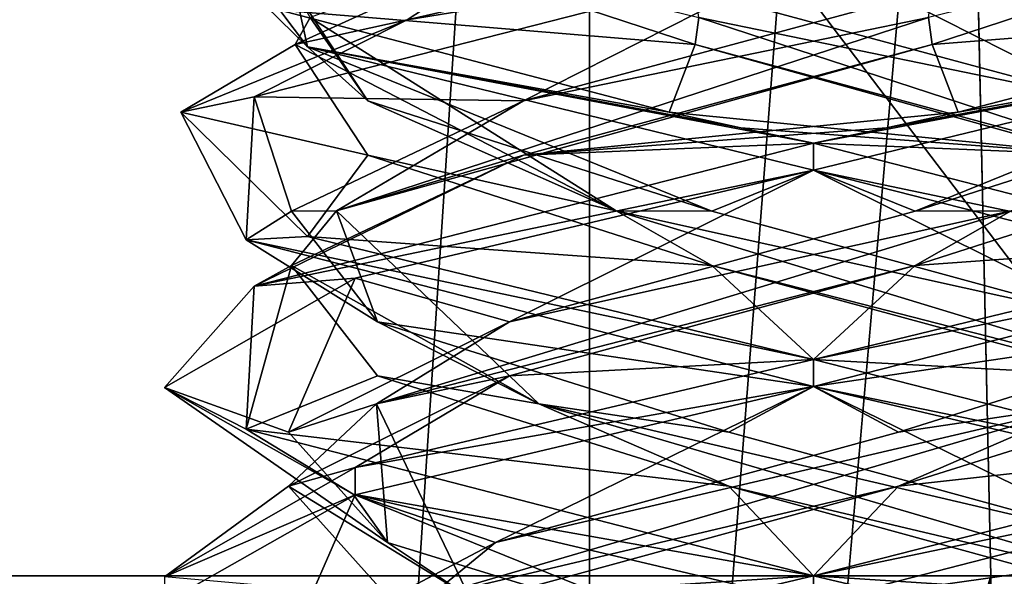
# Model space of a CAD drawing. Header units: millimetres. Extents: x -19 to 152, y -2 to 200.
# Tile 134 of 162: x 6.52 to 8.8, y 30.8 to 32.09. Entities that reach past the tile are written whole.
import ezdxf

# ---------------------------------------------------------------- set-up
doc = ezdxf.new("R2010")
doc.units = ezdxf.units.MM
doc.header["$LTSCALE"] = 65.185185
for name, color, linetype in [('164', 7, 'CONTINUOUS'), ('20', 7, 'CONTINUOUS'), ('21', 7, 'CONTINUOUS'), ('22', 7, 'CONTINUOUS'), ('32', 7, 'CONTINUOUS'), ('33', 7, 'CONTINUOUS'), ('34', 7, 'CONTINUOUS'), ('44', 7, 'CONTINUOUS'), ('45', 7, 'CONTINUOUS'), ('46', 7, 'CONTINUOUS'), ('5', 7, 'CONTINUOUS'), ('50', 7, 'CONTINUOUS'), ('51', 7, 'CONTINUOUS'), ('53', 7, 'CONTINUOUS'), ('54', 7, 'CONTINUOUS'), ('65', 7, 'CONTINUOUS'), ('66', 7, 'CONTINUOUS'), ('67', 7, 'CONTINUOUS'), ('672', 7, 'CONTINUOUS'), ('673', 7, 'CONTINUOUS'), ('68', 7, 'CONTINUOUS'), ('69', 7, 'CONTINUOUS'), ('781', 7, 'CONTINUOUS'), ('782', 7, 'CONTINUOUS')]:
    doc.layers.add(name, color=color, linetype=linetype)

msp = doc.modelspace()

# ---------------------------------------------------------------- linework, layer by layer
at = {"layer": '164', "color": 7, "linetype": 'Continuous'}
for points in [[(8.3562, 32.2375, -11.4586), (9.2908, 32.0859, -11.1319), (9.6616, 31.9015, -10.6975), (8.3562, 32.2375, -11.4586)], [(8.69, 31.8714, -8.4962), (9.5258, 32.0221, -9.0193), (9.578, 32.103, -9.0883), (8.69, 31.8714, -8.4962)], [(8.3562, 31.8, -8.4586), (8.3562, 31.7375, -8.4586), (9.5258, 32.0221, -9.0193), (8.3562, 31.8, -8.4586)], [(8.3562, 31.8, -8.4586), (9.5258, 32.0221, -9.0193), (8.5242, 31.8357, -8.468), (8.3562, 31.8, -8.4586)], [(9.5258, 32.0221, -9.0193), (8.69, 31.8714, -8.4962), (8.5242, 31.8357, -8.468), (9.5258, 32.0221, -9.0193)], [(8.3562, 31.7375, -11.4586), (8.3562, 31.8, -11.4586), (9.6616, 31.464, -10.6975), (8.3562, 31.7375, -11.4586)], [(9.6453, 31.4084, -10.7256), (8.3562, 31.7375, -11.4586), (9.6616, 31.464, -10.6975), (9.6453, 31.4084, -10.7256)], [(9.5258, 31.5846, -9.0193), (8.3562, 31.3, -8.4586), (9.646, 31.5669, -9.1928), (9.5258, 31.5846, -9.0193)], [(8.3562, 31.3, -8.4586), (8.3562, 31.2375, -8.4586), (9.646, 31.5669, -9.1928), (8.3562, 31.3, -8.4586)], [(8.3562, 31.2375, -11.4586), (8.3562, 31.3, -11.4586), (9.6453, 30.9709, -10.7256), (8.3562, 31.2375, -11.4586)], [(9.4092, 30.9898, -11.0269), (8.3562, 31.2375, -11.4586), (9.6453, 30.9709, -10.7256), (9.4092, 30.9898, -11.0269)], [(8.3562, 30.8, -8.4586), (9.6576, 31.0718, -9.2126), (9.646, 31.1294, -9.1928), (8.3562, 30.8, -8.4586)], [(8.3562, 30.8, -8.4586), (8.3562, 30.7375, -8.4586), (9.6576, 31.0718, -9.2126), (8.3562, 30.8, -8.4586)], [(8.3562, 30.7375, -11.4586), (8.3562, 30.8, -11.4586), (9.4092, 30.5523, -11.0269), (8.3562, 30.7375, -11.4586)]]:
    msp.add_3dface(points, dxfattribs=at)
at = {"layer": '20', "color": 7, "linetype": 'Continuous'}
for points in [[(9.3866, 31.7726, -9.2879), (8.5912, 31.5175, -8.7519), (9.5258, 31.5846, -9.0193), (9.3866, 31.7726, -9.2879)], [(8.5912, 31.5175, -8.7519), (8.3562, 31.3, -8.4586), (9.5258, 31.5846, -9.0193), (8.5912, 31.5175, -8.7519)], [(7.6529, 31.2624, -8.9503), (8.3562, 31.3, -8.4586), (8.5912, 31.5175, -8.7519), (7.6529, 31.2624, -8.9503)], [(7.2968, 31.0504, -8.8967), (8.3562, 31.3, -8.4586), (7.6529, 31.2624, -8.9503), (7.2968, 31.0504, -8.8967)], [(7.1426, 31.0073, -9.7624), (7.2968, 31.0504, -8.8967), (7.6529, 31.2624, -8.9503), (7.1426, 31.0073, -9.7624)], [(6.8563, 30.7983, -9.9664), (7.2968, 31.0504, -8.8967), (7.1426, 31.0073, -9.7624), (6.8563, 30.7983, -9.9664)], [(7.371, 30.7522, -10.6939), (6.8563, 30.7983, -9.9664), (7.1426, 31.0073, -9.7624), (7.371, 30.7522, -10.6939)]]:
    msp.add_3dface(points, dxfattribs=at)
at = {"layer": '21', "color": 7, "linetype": 'Continuous'}
for points in [[(8.5912, 31.6425, -8.7519), (8.8129, 31.6438, -8.8561), (9.3866, 31.8976, -9.2879), (8.5912, 31.6425, -8.7519)], [(8.5912, 31.5175, -8.7519), (9.3866, 31.7726, -9.2879), (8.8129, 31.6438, -8.8561), (8.5912, 31.5175, -8.7519)], [(7.3459, 31.1973, -9.3237), (8.5912, 31.5175, -8.7519), (8.8129, 31.6438, -8.8561), (7.3459, 31.1973, -9.3237)], [(7.3459, 31.1973, -9.3237), (8.8129, 31.6438, -8.8561), (7.6529, 31.3874, -8.9503), (7.3459, 31.1973, -9.3237)], [(7.6529, 31.3874, -8.9503), (8.8129, 31.6438, -8.8561), (8.5912, 31.6425, -8.7519), (7.6529, 31.3874, -8.9503)], [(7.6529, 31.2624, -8.9503), (8.5912, 31.5175, -8.7519), (7.3459, 31.1973, -9.3237), (7.6529, 31.2624, -8.9503)], [(7.1426, 31.1323, -9.7624), (7.3459, 31.1973, -9.3237), (7.6529, 31.3874, -8.9503), (7.1426, 31.1323, -9.7624)], [(7.1426, 31.0073, -9.7624), (7.6529, 31.2624, -8.9503), (7.3459, 31.1973, -9.3237), (7.1426, 31.0073, -9.7624)], [(7.5611, 30.7509, -10.8483), (7.1426, 31.0073, -9.7624), (7.3459, 31.1973, -9.3237), (7.5611, 30.7509, -10.8483)], [(7.371, 30.8772, -10.6939), (7.3459, 31.1973, -9.3237), (7.1426, 31.1323, -9.7624), (7.371, 30.8772, -10.6939)], [(7.5611, 30.7509, -10.8483), (7.3459, 31.1973, -9.3237), (7.371, 30.8772, -10.6939), (7.5611, 30.7509, -10.8483)], [(7.371, 30.7522, -10.6939), (7.1426, 31.0073, -9.7624), (7.5611, 30.7509, -10.8483), (7.371, 30.7522, -10.6939)], [(8.199, 30.6221, -11.1779), (7.5611, 30.7509, -10.8483), (7.371, 30.8772, -10.6939), (8.199, 30.6221, -11.1779)]]:
    msp.add_3dface(points, dxfattribs=at)
at = {"layer": '22', "color": 7, "linetype": 'Continuous'}
for points in [[(8.3562, 31.7375, -8.4586), (8.5912, 31.6425, -8.7519), (9.5258, 32.0221, -9.0193), (8.3562, 31.7375, -8.4586)], [(8.5912, 31.6425, -8.7519), (9.3866, 31.8976, -9.2879), (9.5258, 32.0221, -9.0193), (8.5912, 31.6425, -8.7519)], [(8.3562, 31.7375, -8.4586), (7.2968, 31.4879, -8.8967), (7.6529, 31.3874, -8.9503), (8.3562, 31.7375, -8.4586)], [(8.3562, 31.7375, -8.4586), (7.6529, 31.3874, -8.9503), (8.5912, 31.6425, -8.7519), (8.3562, 31.7375, -8.4586)], [(7.2968, 31.4879, -8.8967), (6.8563, 31.2358, -9.9664), (7.1426, 31.1323, -9.7624), (7.2968, 31.4879, -8.8967)], [(7.2968, 31.4879, -8.8967), (7.1426, 31.1323, -9.7624), (7.6529, 31.3874, -8.9503), (7.2968, 31.4879, -8.8967)], [(6.8563, 31.2358, -9.9664), (7.2919, 30.9886, -11.0156), (7.371, 30.8772, -10.6939), (6.8563, 31.2358, -9.9664)], [(6.8563, 31.2358, -9.9664), (7.371, 30.8772, -10.6939), (7.1426, 31.1323, -9.7624), (6.8563, 31.2358, -9.9664)], [(7.2919, 30.9886, -11.0156), (8.3562, 30.7375, -11.4586), (8.199, 30.6221, -11.1779), (7.2919, 30.9886, -11.0156)], [(7.2919, 30.9886, -11.0156), (8.199, 30.6221, -11.1779), (7.371, 30.8772, -10.6939), (7.2919, 30.9886, -11.0156)]]:
    msp.add_3dface(points, dxfattribs=at)
at = {"layer": '32', "color": 7, "linetype": 'Continuous'}
for points in [[(8.6298, 32.0277, -8.76), (7.6856, 31.7726, -8.9283), (8.69, 31.8714, -8.4962), (8.6298, 32.0277, -8.76)], [(8.69, 31.8714, -8.4962), (7.6856, 31.7726, -8.9283), (8.5242, 31.8357, -8.468), (8.69, 31.8714, -8.4962)], [(7.6856, 31.7726, -8.9283), (8.3562, 31.8, -8.4586), (8.5242, 31.8357, -8.468), (7.6856, 31.7726, -8.9283)], [(7.0633, 31.4692, -9.1981), (8.3562, 31.8, -8.4586), (7.6856, 31.7726, -8.9283), (7.0633, 31.4692, -9.1981)], [(7.1495, 31.5175, -9.7236), (7.0633, 31.4692, -9.1981), (7.6856, 31.7726, -8.9283), (7.1495, 31.5175, -9.7236)], [(7.0443, 31.1389, -10.6859), (7.0633, 31.4692, -9.1981), (7.1495, 31.5175, -9.7236), (7.0443, 31.1389, -10.6859)], [(7.3479, 31.2624, -10.6619), (7.0443, 31.1389, -10.6859), (7.1495, 31.5175, -9.7236), (7.3479, 31.2624, -10.6619)], [(8.16, 31.0073, -11.1722), (7.0443, 31.1389, -10.6859), (7.3479, 31.2624, -10.6619), (8.16, 31.0073, -11.1722)], [(8.3562, 30.8, -11.4586), (7.0443, 31.1389, -10.6859), (8.16, 31.0073, -11.1722), (8.3562, 30.8, -11.4586)], [(9.0915, 30.7522, -10.9438), (8.3562, 30.8, -11.4586), (8.16, 31.0073, -11.1722), (9.0915, 30.7522, -10.9438)], [(8.3562, 30.8, -11.4586), (9.0915, 30.7522, -10.9438), (9.4092, 30.5523, -11.0269), (8.3562, 30.8, -11.4586)]]:
    msp.add_3dface(points, dxfattribs=at)
at = {"layer": '33', "color": 7, "linetype": 'Continuous'}
for points in [[(7.6856, 31.8976, -8.9283), (8.6218, 32.0902, -8.7952), (8.6298, 32.1527, -8.76), (7.6856, 31.8976, -8.9283)], [(7.2538, 31.6438, -9.5019), (8.6298, 32.0277, -8.76), (8.6218, 32.0902, -8.7952), (7.2538, 31.6438, -9.5019)], [(7.2538, 31.6438, -9.5019), (8.6218, 32.0902, -8.7952), (7.6856, 31.8976, -8.9283), (7.2538, 31.6438, -9.5019)], [(7.6856, 31.7726, -8.9283), (8.6298, 32.0277, -8.76), (7.2538, 31.6438, -9.5019), (7.6856, 31.7726, -8.9283)], [(7.1495, 31.6425, -9.7236), (7.2538, 31.6438, -9.5019), (7.6856, 31.8976, -8.9283), (7.1495, 31.6425, -9.7236)], [(7.1495, 31.5175, -9.7236), (7.6856, 31.7726, -8.9283), (7.2538, 31.6438, -9.5019), (7.1495, 31.5175, -9.7236)], [(7.7214, 31.1973, -10.969), (7.1495, 31.5175, -9.7236), (7.2538, 31.6438, -9.5019), (7.7214, 31.1973, -10.969)], [(7.3479, 31.3874, -10.6619), (7.2538, 31.6438, -9.5019), (7.1495, 31.6425, -9.7236), (7.3479, 31.3874, -10.6619)], [(7.7214, 31.1973, -10.969), (7.2538, 31.6438, -9.5019), (7.3479, 31.3874, -10.6619), (7.7214, 31.1973, -10.969)], [(7.3479, 31.2624, -10.6619), (7.1495, 31.5175, -9.7236), (7.7214, 31.1973, -10.969), (7.3479, 31.2624, -10.6619)], [(8.16, 31.1323, -11.1722), (7.7214, 31.1973, -10.969), (7.3479, 31.3874, -10.6619), (8.16, 31.1323, -11.1722)], [(8.16, 31.0073, -11.1722), (7.3479, 31.2624, -10.6619), (7.7214, 31.1973, -10.969), (8.16, 31.0073, -11.1722)], [(9.246, 30.7509, -10.7537), (8.16, 31.0073, -11.1722), (7.7214, 31.1973, -10.969), (9.246, 30.7509, -10.7537)], [(9.246, 30.7509, -10.7537), (7.7214, 31.1973, -10.969), (9.0915, 30.8772, -10.9438), (9.246, 30.7509, -10.7537)], [(9.0915, 30.8772, -10.9438), (7.7214, 31.1973, -10.969), (8.16, 31.1323, -11.1722), (9.0915, 30.8772, -10.9438)], [(9.0915, 30.7522, -10.9438), (8.16, 31.0073, -11.1722), (9.246, 30.7509, -10.7537), (9.0915, 30.7522, -10.9438)]]:
    msp.add_3dface(points, dxfattribs=at)
at = {"layer": '34', "color": 7, "linetype": 'Continuous'}
for points in [[(8.3562, 32.2375, -8.4586), (7.0633, 31.9067, -9.1981), (7.6856, 31.8976, -8.9283), (8.3562, 32.2375, -8.4586)], [(8.3562, 32.2375, -8.4586), (7.6856, 31.8976, -8.9283), (8.6298, 32.1527, -8.76), (8.3562, 32.2375, -8.4586)], [(7.0633, 31.9067, -9.1981), (7.0443, 31.5764, -10.6859), (7.1495, 31.6425, -9.7236), (7.0633, 31.9067, -9.1981)], [(7.0633, 31.9067, -9.1981), (7.1495, 31.6425, -9.7236), (7.6856, 31.8976, -8.9283), (7.0633, 31.9067, -9.1981)], [(7.0443, 31.5764, -10.6859), (7.3479, 31.3874, -10.6619), (7.1495, 31.6425, -9.7236), (7.0443, 31.5764, -10.6859)], [(7.0443, 31.5764, -10.6859), (8.3562, 31.2375, -11.4586), (7.3479, 31.3874, -10.6619), (7.0443, 31.5764, -10.6859)], [(8.3562, 31.2375, -11.4586), (8.16, 31.1323, -11.1722), (7.3479, 31.3874, -10.6619), (8.3562, 31.2375, -11.4586)], [(8.3562, 31.2375, -11.4586), (9.0915, 30.8772, -10.9438), (8.16, 31.1323, -11.1722), (8.3562, 31.2375, -11.4586)], [(9.0915, 30.8772, -10.9438), (8.3562, 31.2375, -11.4586), (9.4092, 30.9898, -11.0269), (9.0915, 30.8772, -10.9438)]]:
    msp.add_3dface(points, dxfattribs=at)
at = {"layer": '44', "color": 7, "linetype": 'Continuous'}
for points in [[(7.3259, 31.7726, -10.6292), (6.8938, 31.8714, -9.6248), (7.1577, 32.0277, -9.685), (7.3259, 31.7726, -10.6292)], [(7.1865, 31.5847, -10.8976), (6.8938, 31.8714, -9.6248), (7.3259, 31.7726, -10.6292), (7.1865, 31.5847, -10.8976)], [(8.1212, 31.5175, -11.1653), (7.1865, 31.5847, -10.8976), (7.3259, 31.7726, -10.6292), (8.1212, 31.5175, -11.1653)], [(8.3562, 31.3, -11.4586), (7.1865, 31.5847, -10.8976), (8.1212, 31.5175, -11.1653), (8.3562, 31.3, -11.4586)], [(9.0596, 31.2624, -10.9669), (8.3562, 31.3, -11.4586), (8.1212, 31.5175, -11.1653), (9.0596, 31.2624, -10.9669)], [(9.6453, 30.9709, -10.7256), (8.3562, 31.3, -11.4586), (9.0596, 31.2624, -10.9669), (9.6453, 30.9709, -10.7256)]]:
    msp.add_3dface(points, dxfattribs=at)
at = {"layer": '45', "color": 7, "linetype": 'Continuous'}
for points in [[(7.3259, 31.8976, -10.6292), (7.1929, 32.0902, -9.693), (7.1577, 32.1527, -9.685), (7.3259, 31.8976, -10.6292)], [(7.8996, 31.6438, -11.061), (7.1577, 32.0277, -9.685), (7.1929, 32.0902, -9.693), (7.8996, 31.6438, -11.061)], [(7.8996, 31.6438, -11.061), (7.1929, 32.0902, -9.693), (7.3259, 31.8976, -10.6292), (7.8996, 31.6438, -11.061)], [(7.3259, 31.7726, -10.6292), (7.1577, 32.0277, -9.685), (7.8996, 31.6438, -11.061), (7.3259, 31.7726, -10.6292)], [(8.1212, 31.6425, -11.1653), (7.8996, 31.6438, -11.061), (7.3259, 31.8976, -10.6292), (8.1212, 31.6425, -11.1653)], [(8.1212, 31.5175, -11.1653), (7.3259, 31.7726, -10.6292), (7.8996, 31.6438, -11.061), (8.1212, 31.5175, -11.1653)], [(9.3666, 31.1973, -10.5934), (8.1212, 31.5175, -11.1653), (7.8996, 31.6438, -11.061), (9.3666, 31.1973, -10.5934)], [(9.3666, 31.1973, -10.5934), (7.8996, 31.6438, -11.061), (9.0596, 31.3874, -10.9669), (9.3666, 31.1973, -10.5934)], [(9.0596, 31.3874, -10.9669), (7.8996, 31.6438, -11.061), (8.1212, 31.6425, -11.1653), (9.0596, 31.3874, -10.9669)], [(9.0596, 31.2624, -10.9669), (8.1212, 31.5175, -11.1653), (9.3666, 31.1973, -10.5934), (9.0596, 31.2624, -10.9669)], [(8.5134, 30.6221, -8.7393), (9.1514, 30.7509, -9.0688), (9.3415, 30.8772, -9.2233), (8.5134, 30.6221, -8.7393)]]:
    msp.add_3dface(points, dxfattribs=at)
at = {"layer": '46', "color": 7, "linetype": 'Continuous'}
for points in [[(6.8938, 32.3089, -9.6248), (7.1865, 32.0222, -10.8976), (7.1577, 32.1527, -9.685), (6.8938, 32.3089, -9.6248)], [(7.1865, 32.0222, -10.8976), (7.3259, 31.8976, -10.6292), (7.1577, 32.1527, -9.685), (7.1865, 32.0222, -10.8976)], [(7.1865, 32.0222, -10.8976), (8.3562, 31.7375, -11.4586), (8.1212, 31.6425, -11.1653), (7.1865, 32.0222, -10.8976)], [(7.1865, 32.0222, -10.8976), (8.1212, 31.6425, -11.1653), (7.3259, 31.8976, -10.6292), (7.1865, 32.0222, -10.8976)], [(8.3562, 31.7375, -11.4586), (9.0596, 31.3874, -10.9669), (8.1212, 31.6425, -11.1653), (8.3562, 31.7375, -11.4586)], [(9.0596, 31.3874, -10.9669), (8.3562, 31.7375, -11.4586), (9.6453, 31.4084, -10.7256), (9.0596, 31.3874, -10.9669)], [(8.3562, 30.7375, -8.4586), (9.3415, 30.8772, -9.2233), (9.6576, 31.0718, -9.2126), (8.3562, 30.7375, -8.4586)], [(8.3562, 30.7375, -8.4586), (8.5134, 30.6221, -8.7393), (9.3415, 30.8772, -9.2233), (8.3562, 30.7375, -8.4586)]]:
    msp.add_3dface(points, dxfattribs=at)
at = {"layer": '5', "color": 7, "linetype": 'Continuous'}
for points in [[(7.1865, 32.0222, -10.8976), (6.8938, 32.3089, -9.6248), (7.1228, 32.1073, -10.8121), (7.1865, 32.0222, -10.8976)], [(8.3562, 32.3, -8.4586), (7.4171, 32.0847, -8.789), (8.3562, 32.2375, -8.4586), (8.3562, 32.3, -8.4586)], [(8.3562, 32.2375, -8.4586), (7.4171, 32.0847, -8.789), (7.0633, 31.9067, -9.1981), (8.3562, 32.2375, -8.4586)], [(8.0225, 31.8714, -11.421), (7.1865, 32.0222, -10.8976), (7.1228, 32.1073, -10.8121), (8.0225, 31.8714, -11.421)], [(7.4171, 32.0847, -8.789), (6.8938, 31.8714, -9.6248), (7.0633, 31.9067, -9.1981), (7.4171, 32.0847, -8.789)], [(8.3562, 31.7375, -11.4586), (7.1865, 32.0222, -10.8976), (8.3562, 31.8, -11.4586), (8.3562, 31.7375, -11.4586)], [(8.3562, 31.8, -11.4586), (7.1865, 32.0222, -10.8976), (8.1883, 31.8357, -11.4491), (8.3562, 31.8, -11.4586)], [(8.1883, 31.8357, -11.4491), (7.1865, 32.0222, -10.8976), (8.0225, 31.8714, -11.421), (8.1883, 31.8357, -11.4491)], [(7.0633, 31.9067, -9.1981), (6.8938, 31.8714, -9.6248), (7.0443, 31.5764, -10.6859), (7.0633, 31.9067, -9.1981)], [(7.0443, 31.5764, -10.6859), (6.8938, 31.8714, -9.6248), (7.1865, 31.5847, -10.8976), (7.0443, 31.5764, -10.6859)], [(8.3562, 31.7375, -8.4586), (8.3562, 31.8, -8.4586), (7.0633, 31.4692, -9.1981), (8.3562, 31.7375, -8.4586)], [(7.2968, 31.4879, -8.8967), (8.3562, 31.7375, -8.4586), (7.0633, 31.4692, -9.1981), (7.2968, 31.4879, -8.8967)], [(8.3562, 31.3, -11.4586), (7.0443, 31.5764, -10.6859), (7.1865, 31.5847, -10.8976), (8.3562, 31.3, -11.4586)], [(8.3562, 31.2375, -11.4586), (7.0443, 31.5764, -10.6859), (8.3562, 31.3, -11.4586), (8.3562, 31.2375, -11.4586)], [(6.8563, 31.2358, -9.9664), (7.2968, 31.4879, -8.8967), (7.0633, 31.4692, -9.1981), (6.8563, 31.2358, -9.9664)], [(7.0443, 31.1389, -10.6859), (6.8563, 31.2358, -9.9664), (7.0633, 31.4692, -9.1981), (7.0443, 31.1389, -10.6859)], [(8.3562, 31.3, -8.4586), (7.2968, 31.0504, -8.8967), (8.3562, 31.2375, -8.4586), (8.3562, 31.3, -8.4586)], [(7.2919, 30.9886, -11.0156), (6.8563, 31.2358, -9.9664), (7.0443, 31.1389, -10.6859), (7.2919, 30.9886, -11.0156)], [(8.3562, 31.2375, -8.4586), (7.2968, 31.0504, -8.8967), (7.2964, 30.9877, -8.8971), (8.3562, 31.2375, -8.4586)], [(8.3562, 30.8, -11.4586), (7.2919, 30.9886, -11.0156), (7.0443, 31.1389, -10.6859), (8.3562, 30.8, -11.4586)], [(7.2968, 31.0504, -8.8967), (6.8563, 30.7983, -9.9664), (7.2964, 30.9877, -8.8971), (7.2968, 31.0504, -8.8967)], [(7.2964, 30.9877, -8.8971), (6.8563, 30.7983, -9.9664), (6.8562, 30.7377, -9.9578), (7.2964, 30.9877, -8.8971)], [(8.3562, 30.7375, -11.4586), (7.2919, 30.9886, -11.0156), (8.3562, 30.8, -11.4586), (8.3562, 30.7375, -11.4586)], [(8.3562, 30.7375, -8.4586), (8.3562, 30.8, -8.4586), (7.2964, 30.5502, -8.8971), (8.3562, 30.7375, -8.4586)]]:
    msp.add_3dface(points, dxfattribs=at)
at = {"layer": '50', "color": 7, "linetype": 'Continuous'}
for points in [[(8.6298, 32.0277, -8.76), (9.578, 32.103, -9.0883), (9.4075, 32.2828, -9.3213), (8.6298, 32.0277, -8.76)], [(8.6298, 32.0277, -8.76), (8.69, 31.8714, -8.4962), (9.578, 32.103, -9.0883), (8.6298, 32.0277, -8.76)]]:
    msp.add_3dface(points, dxfattribs=at)
at = {"layer": '51', "color": 7, "linetype": 'Continuous'}
msp.add_3dface([(8.6218, 32.0902, -8.7952), (8.6298, 32.0277, -8.76), (9.4075, 32.2828, -9.3213), (8.6218, 32.0902, -8.7952)], dxfattribs=at)
at = {"layer": '53', "color": 7, "linetype": 'Continuous'}
for points in [[(7.4171, 32.0847, -8.789), (8.3562, 32.3, -8.4586), (7.7189, 32.2828, -8.9073), (7.4171, 32.0847, -8.789)], [(7.1577, 32.0277, -9.685), (7.4171, 32.0847, -8.789), (7.7189, 32.2828, -8.9073), (7.1577, 32.0277, -9.685)], [(6.8938, 31.8714, -9.6248), (7.4171, 32.0847, -8.789), (7.1577, 32.0277, -9.685), (6.8938, 31.8714, -9.6248)]]:
    msp.add_3dface(points, dxfattribs=at)
at = {"layer": '54', "color": 7, "linetype": 'Continuous'}
msp.add_3dface([(7.1929, 32.0902, -9.693), (7.1577, 32.0277, -9.685), (7.7189, 32.2828, -8.9073), (7.1929, 32.0902, -9.693)], dxfattribs=at)
at = {"layer": '65', "color": 7, "linetype": 'Continuous'}
for points in [[(9.0269, 31.7726, -10.9889), (8.0225, 31.8714, -11.421), (8.0827, 32.0277, -11.1571), (9.0269, 31.7726, -10.9889)], [(8.1883, 31.8357, -11.4491), (8.0225, 31.8714, -11.421), (9.0269, 31.7726, -10.9889), (8.1883, 31.8357, -11.4491)], [(8.3562, 31.8, -11.4586), (8.1883, 31.8357, -11.4491), (9.0269, 31.7726, -10.9889), (8.3562, 31.8, -11.4586)], [(8.3562, 31.8, -11.4586), (9.0269, 31.7726, -10.9889), (9.6616, 31.464, -10.6975), (8.3562, 31.8, -11.4586)], [(9.3645, 31.2624, -9.2552), (8.5524, 31.0073, -8.745), (9.646, 31.1294, -9.1928), (9.3645, 31.2624, -9.2552)], [(8.5524, 31.0073, -8.745), (8.3562, 30.8, -8.4586), (9.646, 31.1294, -9.1928), (8.5524, 31.0073, -8.745)], [(7.6209, 30.7522, -8.9733), (8.3562, 30.8, -8.4586), (8.5524, 31.0073, -8.745), (7.6209, 30.7522, -8.9733)], [(7.2964, 30.5502, -8.8971), (8.3562, 30.8, -8.4586), (7.6209, 30.7522, -8.9733), (7.2964, 30.5502, -8.8971)]]:
    msp.add_3dface(points, dxfattribs=at)
at = {"layer": '66', "color": 7, "linetype": 'Continuous'}
for points in [[(9.0269, 31.8976, -10.9889), (8.0907, 32.0902, -11.1219), (8.0827, 32.1527, -11.1571), (9.0269, 31.8976, -10.9889)], [(9.4587, 31.6438, -10.4152), (8.0827, 32.0277, -11.1571), (8.0907, 32.0902, -11.1219), (9.4587, 31.6438, -10.4152)], [(9.4587, 31.6438, -10.4152), (8.0907, 32.0902, -11.1219), (9.0269, 31.8976, -10.9889), (9.4587, 31.6438, -10.4152)], [(9.0269, 31.7726, -10.9889), (8.0827, 32.0277, -11.1571), (9.4587, 31.6438, -10.4152), (9.0269, 31.7726, -10.9889)], [(8.5524, 31.1323, -8.745), (8.9911, 31.1973, -8.9482), (9.3645, 31.3874, -9.2552), (8.5524, 31.1323, -8.745)], [(8.5524, 31.0073, -8.745), (9.3645, 31.2624, -9.2552), (8.9911, 31.1973, -8.9482), (8.5524, 31.0073, -8.745)], [(7.4665, 30.7509, -9.1634), (8.5524, 31.0073, -8.745), (8.9911, 31.1973, -8.9482), (7.4665, 30.7509, -9.1634)], [(7.4665, 30.7509, -9.1634), (8.9911, 31.1973, -8.9482), (7.6209, 30.8772, -8.9733), (7.4665, 30.7509, -9.1634)], [(7.6209, 30.8772, -8.9733), (8.9911, 31.1973, -8.9482), (8.5524, 31.1323, -8.745), (7.6209, 30.8772, -8.9733)], [(7.6209, 30.7522, -8.9733), (8.5524, 31.0073, -8.745), (7.4665, 30.7509, -9.1634), (7.6209, 30.7522, -8.9733)], [(7.137, 30.6221, -9.8014), (7.4665, 30.7509, -9.1634), (7.6209, 30.8772, -8.9733), (7.137, 30.6221, -9.8014)]]:
    msp.add_3dface(points, dxfattribs=at)
at = {"layer": '67', "color": 7, "linetype": 'Continuous'}
for points in [[(8.3562, 32.2375, -11.4586), (9.0269, 31.8976, -10.9889), (8.0827, 32.1527, -11.1571), (8.3562, 32.2375, -11.4586)], [(9.0269, 31.8976, -10.9889), (8.3562, 32.2375, -11.4586), (9.6616, 31.9015, -10.6975), (9.0269, 31.8976, -10.9889)], [(8.3562, 31.2375, -8.4586), (9.3645, 31.3874, -9.2552), (9.646, 31.5669, -9.1928), (8.3562, 31.2375, -8.4586)], [(8.3562, 31.2375, -8.4586), (8.5524, 31.1323, -8.745), (9.3645, 31.3874, -9.2552), (8.3562, 31.2375, -8.4586)], [(8.3562, 31.2375, -8.4586), (7.2964, 30.9877, -8.8971), (7.6209, 30.8772, -8.9733), (8.3562, 31.2375, -8.4586)], [(8.3562, 31.2375, -8.4586), (7.6209, 30.8772, -8.9733), (8.5524, 31.1323, -8.745), (8.3562, 31.2375, -8.4586)], [(7.2964, 30.9877, -8.8971), (6.8562, 30.7377, -9.9578), (7.137, 30.6221, -9.8014), (7.2964, 30.9877, -8.8971)], [(7.2964, 30.9877, -8.8971), (7.137, 30.6221, -9.8014), (7.6209, 30.8772, -8.9733), (7.2964, 30.9877, -8.8971)]]:
    msp.add_3dface(points, dxfattribs=at)
at = {"layer": '672', "color": 7, "linetype": 'Continuous'}
for points in [[(8.7658, 4.8, -15.0307), (0, 1, -17.4), (8.7658, 30.8, -15.0307), (8.7658, 4.8, -15.0307)], [(8.7658, 30.8, -15.0307), (0, 1, -17.4), (4.5402, 30.8, -16.7972), (8.7658, 30.8, -15.0307)], [(0, 1, 17.4), (10.2267, 1, 14.0774), (0, 30.8, 17.4), (0, 1, 17.4)], [(0, 30.8, 17.4), (10.2267, 1, 14.0774), (9.365, 30.8, 14.6648), (0, 30.8, 17.4)]]:
    msp.add_3dface(points, dxfattribs=at)
at = {"layer": '673', "color": 7, "linetype": 'Continuous'}
for points in [[(4.5402, 30.8, -16.7972), (0, 30.8, -17.4), (9.9749, 43.1047, -13.7293), (4.5402, 30.8, -16.7972)], [(9.9749, 43.1047, -13.7293), (0, 30.8, -17.4), (0, 43.1047, -16.9703), (9.9749, 43.1047, -13.7293)], [(0, 30.8, 17.4), (9.365, 30.8, 14.6648), (0, 43.1047, 16.9703), (0, 30.8, 17.4)], [(0, 43.1047, 16.9703), (9.365, 30.8, 14.6648), (9.9749, 43.1047, 13.7293), (0, 43.1047, 16.9703)], [(8.6356, 36.8, -14.864), (4.5402, 30.8, -16.7972), (9.9749, 43.1047, -13.7293), (8.6356, 36.8, -14.864)], [(4.5402, 30.8, -16.7972), (8.6356, 36.8, -14.864), (8.7006, 33.8038, -14.9473), (4.5402, 30.8, -16.7972)], [(8.7658, 30.8, -15.0307), (4.5402, 30.8, -16.7972), (8.7006, 33.8038, -14.9473), (8.7658, 30.8, -15.0307)]]:
    msp.add_3dface(points, dxfattribs=at)
at = {"layer": '68', "color": 7, "linetype": 'Continuous'}
for points in [[(8.0827, 32.0277, -11.1571), (7.1228, 32.1073, -10.8121), (7.305, 32.2828, -10.5959), (8.0827, 32.0277, -11.1571)], [(8.0225, 31.8714, -11.421), (7.1228, 32.1073, -10.8121), (8.0827, 32.0277, -11.1571), (8.0225, 31.8714, -11.421)]]:
    msp.add_3dface(points, dxfattribs=at)
at = {"layer": '69', "color": 7, "linetype": 'Continuous'}
msp.add_3dface([(8.0907, 32.0902, -11.1219), (8.0827, 32.0277, -11.1571), (7.305, 32.2828, -10.5959), (8.0907, 32.0902, -11.1219)], dxfattribs=at)
at = {"layer": '781', "color": 7, "linetype": 'Continuous'}
for points in [[(8.7006, 33.8038, -14.9473), (8.6356, 36.8, -14.864), (6.1498, 4.8, -11.6824), (8.7006, 33.8038, -14.9473)], [(6.1498, 4.8, -11.6824), (8.6356, 36.8, -14.864), (6.1498, 36.8, -11.6824), (6.1498, 4.8, -11.6824)], [(8.7658, 30.8, -15.0307), (8.7006, 33.8038, -14.9473), (6.1498, 4.8, -11.6824), (8.7658, 30.8, -15.0307)], [(8.7658, 4.8, -15.0307), (8.7658, 30.8, -15.0307), (6.1498, 4.8, -11.6824), (8.7658, 4.8, -15.0307)]]:
    msp.add_3dface(points, dxfattribs=at)
at = {"layer": '782', "color": 7, "linetype": 'Continuous'}
for points in [[(7.838, 4.8, -7.207), (5.7364, 4.8, -8.9704), (7.838, 36.8, -7.207), (7.838, 4.8, -7.207)], [(5.7364, 4.8, -8.9704), (5.7364, 36.8, -8.9704), (7.838, 36.8, -7.207), (5.7364, 4.8, -8.9704)], [(10.437, 4.8, -8.085), (7.838, 4.8, -7.207), (10.437, 36.8, -8.085), (10.437, 4.8, -8.085)], [(7.838, 4.8, -7.207), (7.838, 36.8, -7.207), (10.437, 36.8, -8.085), (7.838, 4.8, -7.207)]]:
    msp.add_3dface(points, dxfattribs=at)

doc.saveas('drawing.dxf')
